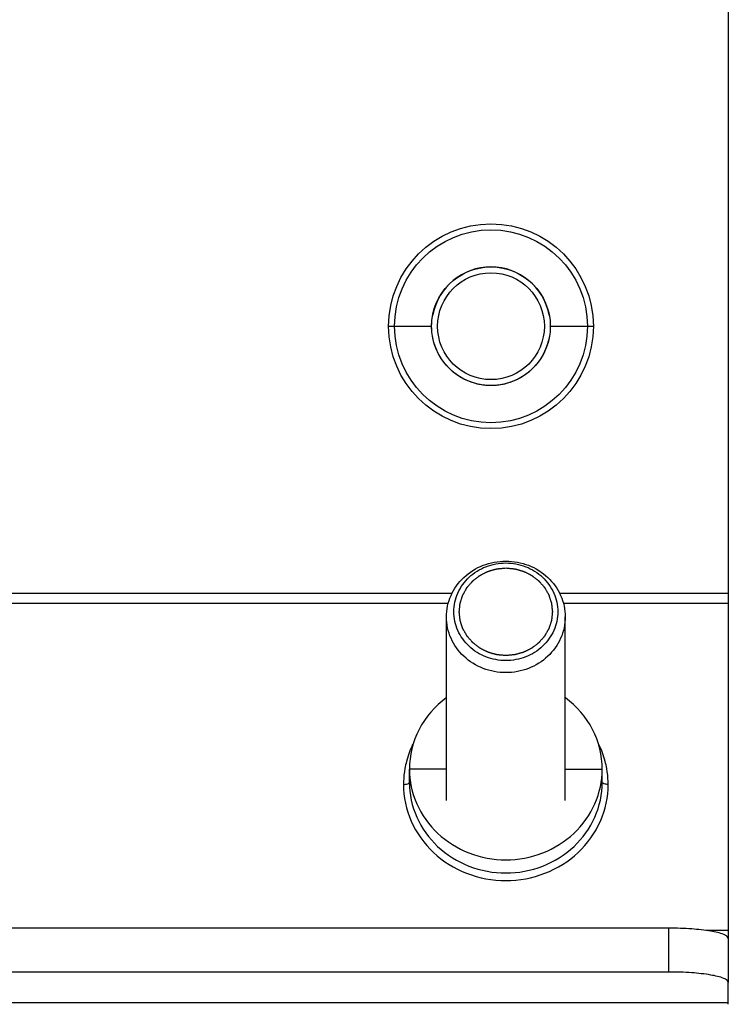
# Model space of a CAD drawing. Header units: millimetres. Extents: x 0 to 841, y 0 to 594.
# Tile 55 of 116: x 577 to 589, y 245 to 262. Entities that reach past the tile are written whole.
import ezdxf

# ---------------------------------------------------------------- set-up
doc = ezdxf.new("R2010")
doc.units = ezdxf.units.MM
doc.header["$LTSCALE"] = 46.255
doc.layers.get('0').update_dxf_attribs({"linetype": 'CONTINUOUS'})
doc.layers.add('CHAMFERS', color=7, linetype='CONTINUOUS')
doc.layers.add('ROUNDS', color=7, linetype='CONTINUOUS')

msp = doc.modelspace()

# ---------------------------------------------------------------- linework, layer by layer
at = {"color": 9, "linetype": 'CONTINUOUS'}
for p, q in [((583.5301, 256.4743), (584.2551, 256.4743)), ((586.2551, 256.4743), (586.9801, 256.4743)), ((584.6018, 251.9743), (574.9084, 251.9743)), ((589.2551, 251.9743), (586.4084, 251.9743)), ((584.5377, 251.8033), (574.9725, 251.8033)), ((589.2551, 251.8033), (586.4725, 251.8033)), ((584.5051, 249.0132), (583.8801, 249.0132)), ((586.5051, 249.0132), (587.1301, 249.0132)), ((588.2551, 245.5954), (588.2551, 246.334)), ((589.2551, 246.2952), (588.8757, 246.2952)), ((589.2551, 245.0745), (553.2551, 245.0745))]:
    msp.add_line(p, q, dxfattribs=at)
at = {"color": 7, "linetype": 'CONTINUOUS'}
for p, q in [((589.2551, 251.9743), (589.2551, 245.4218)), ((584.5051, 248.483), (584.5051, 251.5783)), ((586.5051, 248.483), (586.5051, 251.5783)), ((583.8801, 248.7909), (583.8801, 249.0132)), ((587.1301, 248.7909), (587.1301, 249.0132)), ((588.2551, 246.334), (554.2551, 246.334))]:
    msp.add_line(p, q, dxfattribs=at)
at = {"color": 3, "linetype": 'CONTINUOUS'}
for p, q in [((588.2551, 245.5954), (554.2551, 245.5954)), ((589.2551, 245.0517), (589.2551, 245.4218))]:
    msp.add_line(p, q, dxfattribs=at)
at = {"color": 9, "linetype": 'CONTINUOUS'}
msp.add_circle((585.2551, 256.4743), 1.725, dxfattribs=at)
at = {"color": 7, "linetype": 'CONTINUOUS'}
msp.add_circle((585.2551, 256.4743), 1.625, dxfattribs=at)
msp.add_arc((585.2551, 256.4743), 1, 11.16883, 168.83117, dxfattribs=at)
at = {"color": 9, "linetype": 'CONTINUOUS'}
for centre, radius, start, end in [((585.3381, 248.7482), 1.5591, 154.1767, 165.27284), ((585.6721, 248.7482), 1.5591, 14.72716, 25.8233), ((585.3161, 248.7552), 1.536, 165.31436, 169.94532), ((585.6941, 248.7552), 1.536, 10.05468, 14.68564), ((585.3127, 248.7557), 1.5326, 169.94124, 178.22473), ((585.6976, 248.7557), 1.5326, 1.77527, 10.05876), ((585.2933, 248.7566), 1.5132, 178.23834, 179.99908), ((585.717, 248.7566), 1.5132, 0.00092, 1.76166)]:
    msp.add_arc(centre, radius, start, end, dxfattribs=at)
at = {"color": 7, "linetype": 'CONTINUOUS'}
for points, knots in [([(584.2551, 256.4743), (584.2552, 256.5366), (584.2612, 256.601), (584.2734, 256.6647), (584.2741, 256.668)], [0, 0, 0, 0, 0.9478696, 1, 1, 1, 1]), ([(586.2362, 256.668), (586.2368, 256.6647), (586.2491, 256.601), (586.255, 256.5366), (586.2551, 256.4743)], [0, 0, 0, 0, 0.0521304, 1, 1, 1, 1]), ([(584.4995, 250.2126), (584.3115, 250.0735), (583.9952, 249.711), (583.8801, 249.2419), (583.8801, 249.0132)], [0, 0, 0, 0, 0.505481, 1, 1, 1, 1]), ([(587.1301, 249.0132), (587.1301, 249.2419), (587.015, 249.711), (586.6987, 250.0735), (586.5107, 250.2126)], [0, 0, 0, 0, 0.494519, 1, 1, 1, 1]), ([(583.8801, 249.0132), (583.8801, 248.814), (583.9667, 248.4076), (584.3319, 247.9002), (584.8722, 247.564), (585.5051, 247.447), (586.138, 247.564), (586.6783, 247.9002), (587.0436, 248.4076), (587.1301, 248.814), (587.1301, 249.0132)], [0, 0, 0, 0, 0.1214021, 0.2449245, 0.3714319, 0.5, 0.6285681, 0.7550755, 0.8785979, 1, 1, 1, 1]), ([(589.2551, 246.1604), (589.2551, 246.1733), (589.2306, 246.2045), (589.1318, 246.2495), (588.9284, 246.294), (588.6196, 246.3263), (588.3828, 246.334), (588.2551, 246.334)], [0, 0, 0, 0, 0.0375091, 0.100686, 0.3164815, 0.631057, 1, 1, 1, 1])]:
    msp.add_open_spline(points, degree=3, knots=knots, dxfattribs=at)
msp.add_open_spline([(586.2551, 256.4743), (586.255, 256.412), (586.2437, 256.2898), (586.1929, 256.1109), (586.1102, 255.9449), (585.9983, 255.7967), (585.8612, 255.6717), (585.7034, 255.574), (585.5303, 255.507), (585.3479, 255.4728), (585.1623, 255.4728), (584.9799, 255.507), (584.8068, 255.574), (584.649, 255.6717), (584.5119, 255.7967), (584.4, 255.9449), (584.3173, 256.1109), (584.2665, 256.2898), (584.2552, 256.412), (584.2551, 256.4743)], degree=3, dxfattribs=at)
at = {"color": 2, "linetype": 'CONTINUOUS'}
for points in [[(585.5051, 250.9262), (585.4924, 250.9273), (585.4734, 250.9291), (585.4479, 250.9314), (585.4289, 250.9332), (585.4098, 250.9349), (585.3939, 250.9364), (585.3812, 250.9376), (585.3733, 250.9383), (585.3669, 250.9389), (585.3622, 250.9393), (585.3582, 250.9397), (585.3554, 250.9399), (585.3538, 250.9401), (585.3526, 250.9401), (585.3515, 250.9406), (585.35, 250.941), (585.3473, 250.9417), (585.3435, 250.9428), (585.3389, 250.9441), (585.3328, 250.9458), (585.3251, 250.948), (585.3129, 250.9515), (585.2976, 250.9558), (585.2793, 250.961), (585.261, 250.9662), (585.2457, 250.9706), (585.2335, 250.974), (585.2258, 250.9762), (585.2197, 250.9779), (585.2151, 250.9792), (585.2113, 250.9803), (585.2086, 250.9811), (585.2071, 250.9815), (585.206, 250.9818), (585.2049, 250.9824), (585.2035, 250.983), (585.201, 250.9843), (585.1975, 250.986), (585.1933, 250.9882), (585.1877, 250.991), (585.1806, 250.9945), (585.1693, 251.0001), (585.1553, 251.0072), (585.1383, 251.0156), (585.1214, 251.0241), (585.1073, 251.0311), (585.0961, 251.0367), (585.089, 251.0403), (585.0834, 251.0431), (585.0792, 251.0452), (585.0756, 251.0469), (585.0732, 251.0482), (585.0718, 251.0489), (585.0707, 251.0494), (585.0698, 251.0501), (585.0685, 251.0511), (585.0663, 251.0528), (585.0632, 251.0552), (585.0594, 251.0581), (585.0544, 251.062), (585.0481, 251.0668), (585.038, 251.0745), (585.0255, 251.0842), (585.0104, 251.0958), (584.9953, 251.1074), (584.9827, 251.1171), (584.9727, 251.1248), (584.9664, 251.1296), (584.9614, 251.1335), (584.9576, 251.1364), (584.9544, 251.1388), (584.9522, 251.1405), (584.951, 251.1415), (584.95, 251.1422), (584.9493, 251.1431), (584.9483, 251.1442), (584.9465, 251.1463), (584.944, 251.1492), (584.9409, 251.1526), (584.9369, 251.1573), (584.9318, 251.1631), (584.9237, 251.1723), (584.9136, 251.1839), (584.9014, 251.1978), (584.8893, 251.2117), (584.8791, 251.2233), (584.871, 251.2326), (584.866, 251.2384), (584.8619, 251.243), (584.8589, 251.2465), (584.8563, 251.2494), (584.8546, 251.2514), (584.8536, 251.2526), (584.8527, 251.2534), (584.8522, 251.2545), (584.8515, 251.2558), (584.8502, 251.2581), (584.8483, 251.2614), (584.846, 251.2654), (584.843, 251.2706), (584.8392, 251.2773), (584.8332, 251.2878), (584.8256, 251.301), (584.8166, 251.3169), (584.8075, 251.3328), (584.8, 251.346), (584.794, 251.3566), (584.7902, 251.3632), (584.7872, 251.3684), (584.7849, 251.3724), (584.783, 251.3757), (584.7817, 251.378), (584.781, 251.3794), (584.7803, 251.3803), (584.7801, 251.3814), (584.7796, 251.3828), (584.7788, 251.3854), (584.7776, 251.3889), (584.7762, 251.3932), (584.7743, 251.399), (584.772, 251.4062), (584.7683, 251.4176), (584.7636, 251.432), (584.758, 251.4492), (584.7524, 251.4664), (584.7477, 251.4807), (584.744, 251.4922), (584.7417, 251.4994), (584.7398, 251.5051), (584.7384, 251.5094), (584.7372, 251.513), (584.7364, 251.5155), (584.736, 251.5169), (584.7355, 251.518), (584.7355, 251.5192), (584.7353, 251.5207), (584.735, 251.5233), (584.7346, 251.5271), (584.7342, 251.5317), (584.7335, 251.5378), (584.7327, 251.5454), (584.7314, 251.5575), (584.7298, 251.5727), (584.7279, 251.5909), (584.7259, 251.6091), (584.7243, 251.6243), (584.723, 251.6365), (584.7222, 251.6441), (584.7216, 251.6502), (584.7211, 251.6547), (584.7207, 251.6585), (584.7204, 251.6612), (584.7203, 251.6627), (584.72, 251.6638), (584.7203, 251.6649), (584.7204, 251.6664), (584.7207, 251.669), (584.7211, 251.6728), (584.7215, 251.6773), (584.7221, 251.6832), (584.7229, 251.6907), (584.7242, 251.7026), (584.7257, 251.7175), (584.7276, 251.7355), (584.7295, 251.7534), (584.731, 251.7683), (584.7323, 251.7802), (584.733, 251.7877), (584.7337, 251.7937), (584.7341, 251.7981), (584.7345, 251.8019), (584.7348, 251.8045), (584.735, 251.806), (584.735, 251.8071), (584.7354, 251.8082), (584.7359, 251.8096), (584.7367, 251.8121), (584.7378, 251.8157), (584.7392, 251.82), (584.7411, 251.8258), (584.7434, 251.8329), (584.7471, 251.8444), (584.7517, 251.8588), (584.7572, 251.876), (584.7627, 251.8932), (584.7674, 251.9076), (584.771, 251.9191), (584.7734, 251.9263), (584.7752, 251.932), (584.7766, 251.9363), (584.7777, 251.9399), (584.7785, 251.9424), (584.779, 251.9438), (584.7793, 251.9449), (584.7799, 251.9459), (584.7807, 251.9472), (584.782, 251.9496), (584.7838, 251.9529), (584.7861, 251.9568), (584.7891, 251.9621), (584.7928, 251.9688), (584.7988, 251.9793), (584.8063, 251.9926), (584.8153, 252.0085), (584.8243, 252.0244), (584.8318, 252.0376), (584.8378, 252.0482), (584.8415, 252.0548), (584.8445, 252.0601), (584.8468, 252.0641), (584.8487, 252.0674), (584.85, 252.0697), (584.8507, 252.071), (584.8512, 252.0721), (584.8521, 252.0729), (584.8531, 252.0741), (584.8549, 252.0762), (584.8574, 252.0791), (584.8605, 252.0827), (584.8646, 252.0874), (584.8698, 252.0933), (584.878, 252.1027), (584.8883, 252.1146), (584.9007, 252.1287), (584.913, 252.1429), (584.9233, 252.1547), (584.9315, 252.1642), (584.9367, 252.1701), (584.9408, 252.1748), (584.9439, 252.1783), (584.9464, 252.1813), (584.9482, 252.1834), (584.9493, 252.1845), (584.95, 252.1855), (584.951, 252.1861), (584.9522, 252.1871), (584.9544, 252.1887), (584.9574, 252.1911), (584.9611, 252.194), (584.9661, 252.1978), (584.9722, 252.2026), (584.9821, 252.2102), (584.9944, 252.2197), (585.0092, 252.2311), (585.024, 252.2425), (585.0364, 252.2521), (585.0462, 252.2597), (585.0524, 252.2644), (585.0573, 252.2682), (585.061, 252.2711), (585.0641, 252.2735), (585.0663, 252.2751), (585.0675, 252.2761), (585.0684, 252.2769), (585.0695, 252.2773), (585.0709, 252.2781), (585.0734, 252.2793), (585.0769, 252.2811), (585.0811, 252.2832), (585.0867, 252.286), (585.0937, 252.2896), (585.105, 252.2952), (585.1191, 252.3023), (585.1359, 252.3108), (585.1528, 252.3193), (585.1669, 252.3264), (585.1781, 252.3321), (585.1852, 252.3356), (585.1908, 252.3385), (585.195, 252.3406), (585.1985, 252.3423), (585.201, 252.3436), (585.2024, 252.3443), (585.2034, 252.3449), (585.2046, 252.3451), (585.2061, 252.3456), (585.2088, 252.3464), (585.2126, 252.3475), (585.2172, 252.3488), (585.2233, 252.3505), (585.2309, 252.3527), (585.2431, 252.3562), (585.2584, 252.3606), (585.2767, 252.3659), (585.295, 252.3711), (585.3103, 252.3755), (585.3225, 252.379), (585.3301, 252.3812), (585.3362, 252.383), (585.3408, 252.3843), (585.3446, 252.3854), (585.3473, 252.3862), (585.3488, 252.3866), (585.3499, 252.387), (585.3512, 252.387), (585.3528, 252.3872), (585.3556, 252.3874), (585.3597, 252.3878), (585.3645, 252.3883), (585.371, 252.3889), (585.379, 252.3897), (585.392, 252.3909), (585.4081, 252.3924), (585.4275, 252.3942), (585.4469, 252.396), (585.4728, 252.3984), (585.4922, 252.4003), (585.5051, 252.4015)], [(585.5051, 252.4015), (585.5178, 252.4003), (585.5369, 252.3986), (585.5623, 252.3962), (585.5814, 252.3945), (585.6004, 252.3927), (585.6163, 252.3912), (585.629, 252.3901), (585.6369, 252.3893), (585.6433, 252.3887), (585.6481, 252.3883), (585.652, 252.3879), (585.6548, 252.3877), (585.6564, 252.3875), (585.6576, 252.3875), (585.6587, 252.3871), (585.6603, 252.3867), (585.6629, 252.3859), (585.6668, 252.3848), (585.6713, 252.3835), (585.6775, 252.3818), (585.6851, 252.3796), (585.6973, 252.3762), (585.7126, 252.3718), (585.7309, 252.3666), (585.7493, 252.3614), (585.7645, 252.3571), (585.7768, 252.3536), (585.7844, 252.3515), (585.7905, 252.3497), (585.7951, 252.3484), (585.7989, 252.3473), (585.8016, 252.3466), (585.8031, 252.3461), (585.8043, 252.3459), (585.8053, 252.3453), (585.8067, 252.3446), (585.8092, 252.3433), (585.8127, 252.3416), (585.8169, 252.3395), (585.8226, 252.3367), (585.8296, 252.3331), (585.8409, 252.3275), (585.855, 252.3205), (585.8719, 252.312), (585.8888, 252.3036), (585.9029, 252.2965), (585.9142, 252.2909), (585.9212, 252.2874), (585.9268, 252.2846), (585.9311, 252.2825), (585.9346, 252.2807), (585.9371, 252.2795), (585.9385, 252.2787), (585.9396, 252.2783), (585.9405, 252.2775), (585.9417, 252.2765), (585.9439, 252.2748), (585.9471, 252.2724), (585.9508, 252.2695), (585.9559, 252.2657), (585.9622, 252.2608), (585.9722, 252.2531), (585.9848, 252.2434), (585.9999, 252.2318), (586.0149, 252.2202), (586.0275, 252.2106), (586.0376, 252.2028), (586.0439, 252.198), (586.0489, 252.1941), (586.0527, 252.1912), (586.0558, 252.1888), (586.058, 252.1871), (586.0592, 252.1861), (586.0602, 252.1855), (586.0609, 252.1845), (586.062, 252.1834), (586.0637, 252.1814), (586.0663, 252.1785), (586.0693, 252.175), (586.0734, 252.1704), (586.0784, 252.1646), (586.0865, 252.1553), (586.0967, 252.1437), (586.1088, 252.1298), (586.121, 252.1159), (586.1311, 252.1043), (586.1392, 252.095), (586.1443, 252.0892), (586.1483, 252.0846), (586.1514, 252.0811), (586.1539, 252.0782), (586.1557, 252.0762), (586.1567, 252.075), (586.1575, 252.0742), (586.158, 252.0732), (586.1588, 252.0719), (586.1601, 252.0695), (586.162, 252.0662), (586.1642, 252.0623), (586.1672, 252.057), (586.171, 252.0504), (586.177, 252.0398), (586.1846, 252.0266), (586.1936, 252.0107), (586.2027, 251.9949), (586.2102, 251.9817), (586.2163, 251.9711), (586.22, 251.9645), (586.2231, 251.9592), (586.2253, 251.9552), (586.2272, 251.9519), (586.2285, 251.9496), (586.2293, 251.9483), (586.2299, 251.9473), (586.2302, 251.9462), (586.2307, 251.9448), (586.2315, 251.9423), (586.2326, 251.9387), (586.234, 251.9344), (586.2359, 251.9287), (586.2382, 251.9215), (586.242, 251.91), (586.2466, 251.8957), (586.2522, 251.8785), (586.2578, 251.8613), (586.2625, 251.8469), (586.2662, 251.8354), (586.2686, 251.8283), (586.2704, 251.8225), (586.2718, 251.8182), (586.273, 251.8146), (586.2738, 251.8121), (586.2743, 251.8107), (586.2747, 251.8096), (586.2747, 251.8085), (586.2749, 251.807), (586.2752, 251.8043), (586.2756, 251.8005), (586.2761, 251.796), (586.2767, 251.7899), (586.2775, 251.7823), (586.2788, 251.7701), (586.2804, 251.7549), (586.2824, 251.7367), (586.2843, 251.7185), (586.2859, 251.7033), (586.2872, 251.6912), (586.288, 251.6836), (586.2887, 251.6775), (586.2892, 251.6729), (586.2895, 251.6691), (586.2898, 251.6665), (586.29, 251.665), (586.2902, 251.6638), (586.29, 251.6627), (586.2899, 251.6612), (586.2896, 251.6586), (586.2892, 251.6549), (586.2887, 251.6504), (586.2881, 251.6444), (586.2873, 251.637), (586.2861, 251.625), (586.2845, 251.6101), (586.2826, 251.5922), (586.2808, 251.5743), (586.2792, 251.5593), (586.278, 251.5474), (586.2772, 251.5399), (586.2766, 251.534), (586.2761, 251.5295), (586.2757, 251.5258), (586.2755, 251.5232), (586.2753, 251.5217), (586.2752, 251.5205), (586.2748, 251.5195), (586.2744, 251.518), (586.2735, 251.5155), (586.2724, 251.5119), (586.271, 251.5076), (586.2692, 251.5019), (586.2669, 251.4947), (586.2632, 251.4832), (586.2586, 251.4689), (586.253, 251.4516), (586.2475, 251.4344), (586.2429, 251.42), (586.2392, 251.4086), (586.2369, 251.4014), (586.235, 251.3956), (586.2337, 251.3913), (586.2325, 251.3877), (586.2317, 251.3852), (586.2312, 251.3838), (586.2309, 251.3827), (586.2303, 251.3817), (586.2296, 251.3804), (586.2283, 251.3781), (586.2264, 251.3748), (586.2241, 251.3708), (586.2211, 251.3655), (586.2174, 251.3589), (586.2114, 251.3483), (586.2039, 251.3351), (586.1949, 251.3192), (586.1859, 251.3033), (586.1784, 251.29), (586.1724, 251.2794), (586.1687, 251.2728), (586.1657, 251.2675), (586.1635, 251.2635), (586.1616, 251.2602), (586.1603, 251.2579), (586.1595, 251.2566), (586.159, 251.2556), (586.1582, 251.2547), (586.1572, 251.2535), (586.1554, 251.2515), (586.1528, 251.2485), (586.1497, 251.245), (586.1456, 251.2403), (586.1404, 251.2343), (586.1322, 251.2249), (586.1219, 251.2131), (586.1096, 251.1989), (586.0972, 251.1847), (586.0869, 251.1729), (586.0787, 251.1635), (586.0736, 251.1576), (586.0695, 251.1528), (586.0664, 251.1493), (586.0638, 251.1464), (586.062, 251.1443), (586.061, 251.1431), (586.0602, 251.1422), (586.0593, 251.1415), (586.058, 251.1405), (586.0559, 251.1389), (586.0528, 251.1365), (586.0491, 251.1336), (586.0442, 251.1298), (586.038, 251.1251), (586.0281, 251.1175), (586.0158, 251.1079), (586.001, 251.0965), (585.9862, 251.0851), (585.9739, 251.0756), (585.964, 251.068), (585.9578, 251.0632), (585.9529, 251.0594), (585.9492, 251.0565), (585.9461, 251.0542), (585.944, 251.0525), (585.9427, 251.0516), (585.9418, 251.0508), (585.9407, 251.0503), (585.9394, 251.0496), (585.9369, 251.0484), (585.9334, 251.0466), (585.9292, 251.0445), (585.9235, 251.0416), (585.9165, 251.0381), (585.9052, 251.0324), (585.8912, 251.0253), (585.8743, 251.0168), (585.8574, 251.0083), (585.8434, 251.0012), (585.8321, 250.9956), (585.8251, 250.992), (585.8194, 250.9892), (585.8152, 250.9871), (585.8117, 250.9853), (585.8093, 250.984), (585.8078, 250.9834), (585.8068, 250.9827), (585.8056, 250.9825), (585.8041, 250.982), (585.8014, 250.9813), (585.7976, 250.9802), (585.7931, 250.9789), (585.787, 250.9771), (585.7793, 250.9749), (585.7671, 250.9714), (585.7518, 250.967), (585.7335, 250.9618), (585.7152, 250.9565), (585.7, 250.9521), (585.6878, 250.9486), (585.6801, 250.9464), (585.674, 250.9447), (585.6694, 250.9433), (585.6656, 250.9423), (585.663, 250.9415), (585.6614, 250.9411), (585.6603, 250.9407), (585.6591, 250.9406), (585.6575, 250.9404), (585.6546, 250.9402), (585.6506, 250.9398), (585.6457, 250.9393), (585.6393, 250.9387), (585.6312, 250.938), (585.6183, 250.9368), (585.6021, 250.9353), (585.5827, 250.9334), (585.5633, 250.9316), (585.5374, 250.9292), (585.518, 250.9274), (585.5051, 250.9262)]]:
    msp.add_open_spline(points, degree=3, knots=[0, 0, 0, 0, 0.015625, 0.0234375, 0.03125, 0.0390625, 0.046875, 0.0507812, 0.0546875, 0.0566406, 0.0585938, 0.0605469, 0.0615234, 0.0620117, 0.0625, 0.0629883, 0.0634766, 0.0644531, 0.0664062, 0.0683594, 0.0703125, 0.0742188, 0.078125, 0.0859375, 0.09375, 0.1015625, 0.109375, 0.1132812, 0.1171875, 0.1191406, 0.1210938, 0.1230469, 0.1240234, 0.1245117, 0.125, 0.1254883, 0.1259766, 0.1269531, 0.1289062, 0.1308594, 0.1328125, 0.1367188, 0.140625, 0.1484375, 0.15625, 0.1640625, 0.171875, 0.1757812, 0.1796875, 0.1816406, 0.1835938, 0.1855469, 0.1865234, 0.1870117, 0.1875, 0.1879883, 0.1884766, 0.1894531, 0.1914062, 0.1933594, 0.1953125, 0.1992188, 0.203125, 0.2109375, 0.21875, 0.2265625, 0.234375, 0.2382812, 0.2421875, 0.2441406, 0.2460938, 0.2480469, 0.2490234, 0.2495117, 0.25, 0.2504883, 0.2509766, 0.2519531, 0.2539062, 0.2558594, 0.2578125, 0.2617188, 0.265625, 0.2734375, 0.28125, 0.2890625, 0.296875, 0.3007812, 0.3046875, 0.3066406, 0.3085938, 0.3105469, 0.3115234, 0.3120117, 0.3125, 0.3129883, 0.3134766, 0.3144531, 0.3164062, 0.3183594, 0.3203125, 0.3242188, 0.328125, 0.3359375, 0.34375, 0.3515625, 0.359375, 0.3632812, 0.3671875, 0.3691406, 0.3710938, 0.3730469, 0.3740234, 0.3745117, 0.375, 0.3754883, 0.3759766, 0.3769531, 0.3789062, 0.3808594, 0.3828125, 0.3867188, 0.390625, 0.3984375, 0.40625, 0.4140625, 0.421875, 0.4257812, 0.4296875, 0.4316406, 0.4335938, 0.4355469, 0.4365234, 0.4370117, 0.4375, 0.4379883, 0.4384766, 0.4394531, 0.4414062, 0.4433594, 0.4453125, 0.4492188, 0.453125, 0.4609375, 0.46875, 0.4765625, 0.484375, 0.4882812, 0.4921875, 0.4941406, 0.4960938, 0.4980469, 0.4990234, 0.4995117, 0.5, 0.5004883, 0.5009766, 0.5019531, 0.5039062, 0.5058594, 0.5078125, 0.5117188, 0.515625, 0.5234375, 0.53125, 0.5390625, 0.546875, 0.5507812, 0.5546875, 0.5566406, 0.5585938, 0.5605469, 0.5615234, 0.5620117, 0.5625, 0.5629883, 0.5634766, 0.5644531, 0.5664062, 0.5683594, 0.5703125, 0.5742188, 0.578125, 0.5859375, 0.59375, 0.6015625, 0.609375, 0.6132812, 0.6171875, 0.6191406, 0.6210938, 0.6230469, 0.6240234, 0.6245117, 0.625, 0.6254883, 0.6259766, 0.6269531, 0.6289062, 0.6308594, 0.6328125, 0.6367188, 0.640625, 0.6484375, 0.65625, 0.6640625, 0.671875, 0.6757812, 0.6796875, 0.6816406, 0.6835938, 0.6855469, 0.6865234, 0.6870117, 0.6875, 0.6879883, 0.6884766, 0.6894531, 0.6914062, 0.6933594, 0.6953125, 0.6992188, 0.703125, 0.7109375, 0.71875, 0.7265625, 0.734375, 0.7382812, 0.7421875, 0.7441406, 0.7460938, 0.7480469, 0.7490234, 0.7495117, 0.75, 0.7504883, 0.7509766, 0.7519531, 0.7539062, 0.7558594, 0.7578125, 0.7617188, 0.765625, 0.7734375, 0.78125, 0.7890625, 0.796875, 0.8007812, 0.8046875, 0.8066406, 0.8085938, 0.8105469, 0.8115234, 0.8120117, 0.8125, 0.8129883, 0.8134766, 0.8144531, 0.8164062, 0.8183594, 0.8203125, 0.8242188, 0.828125, 0.8359375, 0.84375, 0.8515625, 0.859375, 0.8632812, 0.8671875, 0.8691406, 0.8710938, 0.8730469, 0.8740234, 0.8745117, 0.875, 0.8754883, 0.8759766, 0.8769531, 0.8789062, 0.8808594, 0.8828125, 0.8867188, 0.890625, 0.8984375, 0.90625, 0.9140625, 0.921875, 0.9257812, 0.9296875, 0.9316406, 0.9335938, 0.9355469, 0.9365234, 0.9370117, 0.9375, 0.9379883, 0.9384766, 0.9394531, 0.9414062, 0.9433594, 0.9453125, 0.9492188, 0.953125, 0.9609375, 0.96875, 0.9765625, 0.984375, 1, 1, 1, 1], dxfattribs=at)
at = {"color": 9, "linetype": 'CONTINUOUS'}
for points, knots in [([(583.7801, 248.7566), (583.8039, 248.7566), (583.8358, 248.7585), (583.8801, 248.7782), (583.8801, 248.7909)], [0, 0, 0, 0, 0.6527812, 1, 1, 1, 1]), ([(583.7801, 248.7566), (583.7801, 248.5453), (583.872, 248.1138), (584.2597, 247.5752), (584.8333, 247.2183), (585.5051, 247.094), (586.1769, 247.2183), (586.7505, 247.5752), (587.1382, 248.1138), (587.2301, 248.5453), (587.2301, 248.7566)], [0, 0, 0, 0, 0.1213953, 0.2449248, 0.3714324, 0.5, 0.6285676, 0.7550752, 0.8786047, 1, 1, 1, 1]), ([(583.8801, 248.7909), (583.8801, 248.5917), (583.9667, 248.1853), (584.3319, 247.6779), (584.8722, 247.3417), (585.5051, 247.2247), (586.138, 247.3417), (586.6783, 247.6779), (587.0436, 248.1853), (587.1301, 248.5917), (587.1301, 248.7909)], [0, 0, 0, 0, 0.1214021, 0.2449245, 0.3714319, 0.5, 0.6285681, 0.7550755, 0.8785979, 1, 1, 1, 1]), ([(587.2301, 248.7566), (587.2063, 248.7566), (587.1745, 248.7585), (587.1301, 248.7782), (587.1301, 248.7909)], [0, 0, 0, 0, 0.6527812, 1, 1, 1, 1])]:
    msp.add_open_spline(points, degree=3, knots=knots, dxfattribs=at)
at = {"color": 3, "linetype": 'CONTINUOUS'}
msp.add_open_spline([(589.2551, 245.4218), (589.2551, 245.4347), (589.2306, 245.4659), (589.1318, 245.5109), (588.9284, 245.5554), (588.6196, 245.5877), (588.3828, 245.5954), (588.2551, 245.5954)], degree=3, knots=[0, 0, 0, 0, 0.0375091, 0.100686, 0.3164815, 0.631057, 1, 1, 1, 1], dxfattribs=at)
at = {"layer": 'CHAMFERS', "color": 7, "linetype": 'CONTINUOUS'}
for radius in [1, 0.9]:
    msp.add_circle((585.2551, 256.4743), radius, dxfattribs=at)
for points, knots in [([(584.5051, 251.5783), (584.5051, 251.7008), (584.5584, 251.951), (584.7832, 252.2633), (585.1153, 252.4701), (585.3754, 252.518), (585.5051, 252.518)], [0, 0, 0, 0, 0.2427817, 0.4898556, 0.7428752, 1, 1, 1, 1]), ([(585.5051, 250.8416), (585.3916, 250.8416), (585.164, 250.8835), (584.8735, 251.0644), (584.6767, 251.3381), (584.607, 251.6638), (584.6767, 251.9896), (584.8735, 252.2632), (585.164, 252.4441), (585.3916, 252.4861), (585.5051, 252.4861)], [0, 0, 0, 0, 0.1285627, 0.2550724, 0.3786092, 0.4999999, 0.6213907, 0.7449275, 0.8714372, 1, 1, 1, 1]), ([(585.5051, 252.518), (585.6349, 252.518), (585.8949, 252.4701), (586.227, 252.2633), (586.4519, 251.951), (586.5051, 251.7008), (586.5051, 251.5783)], [0, 0, 0, 0, 0.2571247, 0.5101443, 0.7572182, 1, 1, 1, 1]), ([(585.5051, 252.4861), (585.6187, 252.4861), (585.8462, 252.4441), (586.1368, 252.2632), (586.3335, 251.9896), (586.4032, 251.6638), (586.3335, 251.3381), (586.1368, 251.0644), (585.8462, 250.8835), (585.6187, 250.8416), (585.5051, 250.8416)], [0, 0, 0, 0, 0.1285627, 0.2550724, 0.3786092, 0.4999999, 0.6213907, 0.7449275, 0.8714372, 1, 1, 1, 1]), ([(585.5051, 250.6386), (585.3754, 250.6386), (585.1153, 250.6865), (584.7832, 250.8934), (584.5584, 251.2056), (584.5051, 251.4558), (584.5051, 251.5783)], [0, 0, 0, 0, 0.257125, 0.5101445, 0.7572181, 1, 1, 1, 1]), ([(586.5051, 251.5783), (586.5051, 251.4558), (586.4519, 251.2056), (586.227, 250.8934), (585.8949, 250.6865), (585.6349, 250.6386), (585.5051, 250.6386)], [0, 0, 0, 0, 0.2427819, 0.4898554, 0.742875, 1, 1, 1, 1])]:
    msp.add_open_spline(points, degree=3, knots=knots, dxfattribs=at)
at = {"layer": 'ROUNDS', "color": 7, "linetype": 'CONTINUOUS'}
msp.add_line((589.2551, 279.4743), (589.2551, 251.9743), dxfattribs=at)

doc.saveas('drawing.dxf')
